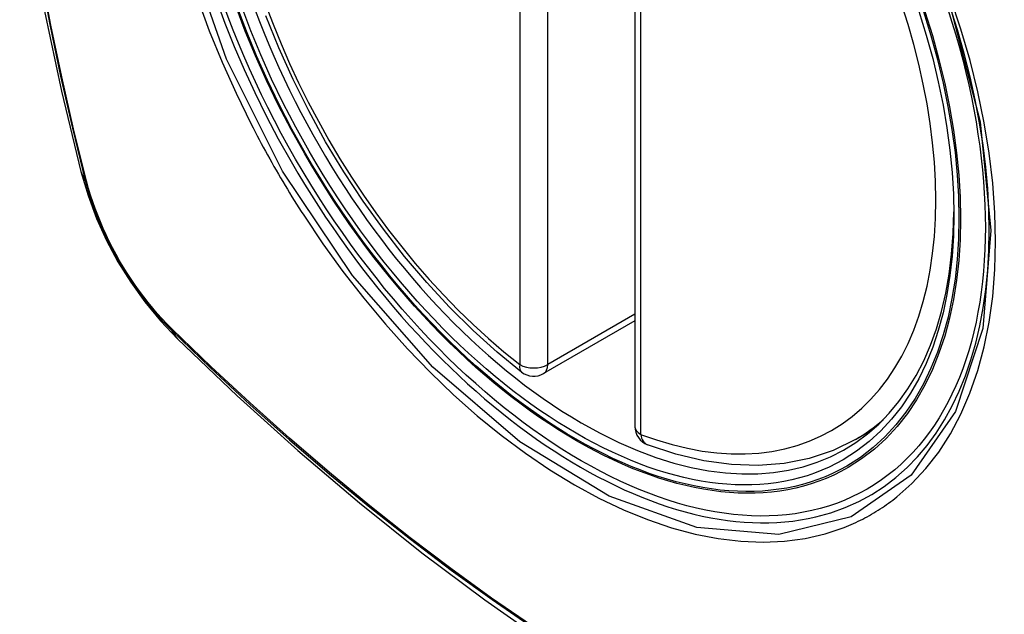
# Model space of a CAD drawing. Header units: inches. Extents: x 481 to 566.6, y 187.4 to 263.9.
# Tile 92 of 132: x 521.739 to 522.328, y 232.06 to 232.416. Entities that reach past the tile are written whole.
import ezdxf

# ---------------------------------------------------------------- set-up
doc = ezdxf.new("R2010")
doc.units = ezdxf.units.IN
doc.header["$MEASUREMENT"] = 0
doc.layers.add('Visible Edges(ANSI)', color=7, linetype='Continuous', lineweight=25)
doc.layers.add('Visible Tangent Edges(ANSI)', color=7, linetype='Continuous', lineweight=25)

msp = doc.modelspace()

# ---------------------------------------------------------------- linework, layer by layer
at = {"layer": 'Visible Edges(ANSI)'}
for p, q in [((522.10718, 232.6576), (522.10718, 232.17293)), ((522.10718, 232.23605), (522.05251, 232.20449)), ((522.23929, 232.1651), (522.24956, 232.17103))]:
    msp.add_line(p, q, dxfattribs=at)
at = {"layer": 'Visible Edges(ANSI)', "flags": 128}
for points in [[(521.77892, 233.0326), (521.76607, 232.99454), (521.75501, 232.95536), (521.74571, 232.91513), (521.73816, 232.87391), (521.73231, 232.83177), (521.72817, 232.78877), (521.72569, 232.74498), (521.72487, 232.70045), (521.72569, 232.65525), (521.72811, 232.60944), (521.73214, 232.56309), (521.73773, 232.51625), (521.74488, 232.46901), (521.75356, 232.42141), (521.76375, 232.37353), (521.77543, 232.32544)], [(522.03936, 232.20539), (522.02467, 232.2174), (522.01026, 232.23039), (521.99618, 232.24429), (521.98249, 232.25906), (521.96926, 232.27461), (521.95654, 232.29089), (521.94438, 232.30782), (521.93285, 232.32532), (521.92197, 232.34332), (521.91182, 232.36173), (521.90244, 232.38047), (521.89386, 232.39946), (521.88612, 232.41862)], [(521.77543, 232.32544), (521.77967, 232.31115), (521.78481, 232.29743), (521.79079, 232.28422), (521.7976, 232.2715), (521.80521, 232.25925), (521.81365, 232.24746), (521.82297, 232.23615), (521.83323, 232.22533)], [(521.83323, 232.22533), (521.86903, 232.19118), (521.9054, 232.15841), (521.94228, 232.1271), (521.97963, 232.09728), (522.01739, 232.06902), (522.05552, 232.04236), (522.09398, 232.01735), (522.13272, 231.99405), (522.17169, 231.97249), (522.21085, 231.95274), (522.25016, 231.93483), (522.28958, 231.91882), (522.32905, 231.90476), (522.36855, 231.89269), (522.40801, 231.88268), (522.44739, 231.87477)], [(522.23929, 232.1651), (522.22589, 232.15851), (522.21162, 232.15369), (522.19662, 232.15067), (522.18103, 232.14944), (522.16495, 232.14999), (522.14849, 232.15228), (522.13175, 232.15626), (522.11481, 232.16188)]]:
    msp.add_lwpolyline(points, dxfattribs=at)
at = {"layer": 'Visible Edges(ANSI)'}
for centre, start, end in [((522.04661, 232.21472), 232.17173, 300), ((522.11899, 232.17293), 180, 249.28185)]:
    msp.add_arc(centre, 0.01181, start, end, dxfattribs=at)
msp.add_ellipse((522.07201, 232.42993), major_axis=(-0.15994, 0.27703), ratio=0.57735, dxfattribs=at)
msp.add_ellipse((522.07549, 232.43194), major_axis=(0.15748, -0.27276), ratio=0.57735, start_param=2.363977, end_param=7.060801, dxfattribs=at)
at = {"layer": 'Visible Tangent Edges(ANSI)'}
for p, q in [((522.03825, 232.69457), (522.03825, 232.2099)), ((522.05496, 232.2099), (522.05496, 232.69457)), ((522.11064, 232.16811), (522.11064, 232.65278)), ((521.77895, 232.31932), (521.77883, 232.31977)), ((522.10718, 232.24005), (522.05496, 232.2099)), ((521.83002, 232.23111), (521.82968, 232.23144))]:
    msp.add_line(p, q, dxfattribs=at)
at = {"layer": 'Visible Tangent Edges(ANSI)', "flags": 128}
for points in [[(521.73763, 232.53565), (521.7414, 232.50549), (521.74584, 232.47508), (521.75096, 232.44443), (521.75674, 232.41358), (521.76319, 232.38254), (521.77029, 232.35134), (521.77805, 232.32001)], [(521.77883, 232.31977), (521.77106, 232.35103), (521.76394, 232.38216), (521.75748, 232.41313), (521.75168, 232.44392), (521.74655, 232.47451), (521.74209, 232.50487), (521.7383, 232.53498)], [(522.29613, 232.42374), (522.31387, 232.35525), (522.3204, 232.29009), (522.31547, 232.23145), (522.29921, 232.18181), (522.27258, 232.14366), (522.23679, 232.11879), (522.19344, 232.10823), (522.1443, 232.11243), (522.09175, 232.13118), (522.0382, 232.16368), (521.98622, 232.20835), (521.93808, 232.26328), (521.89623, 232.32564), (521.86261, 232.39273), (521.83848, 232.4618)], [(521.84535, 232.42869), (521.85229, 232.40977), (521.85994, 232.39098), (521.86829, 232.37235), (521.8773, 232.35392)], [(522.26403, 232.13065), (522.2731, 232.13865), (522.2815, 232.14762), (522.28918, 232.15753), (522.29615, 232.16841), (522.30237, 232.18021), (522.30783, 232.19286), (522.31249, 232.20629), (522.31633, 232.22045), (522.31932, 232.23526), (522.32145, 232.25072), (522.32273, 232.26685), (522.32316, 232.28357), (522.32274, 232.30079), (522.32146, 232.31843), (522.31932, 232.3364), (522.31633, 232.35468), (522.31251, 232.3732), (522.30787, 232.39191), (522.30243, 232.41076), (522.2962, 232.42967)], [(521.8773, 232.35392), (521.8785, 232.35159), (521.87971, 232.34926), (521.88092, 232.34694), (521.88215, 232.34462), (521.88339, 232.3423), (521.88464, 232.33999), (521.8859, 232.33768), (521.88717, 232.33538), (521.88845, 232.33308), (521.88974, 232.33079), (521.89104, 232.32851), (521.89235, 232.32623), (521.89367, 232.32395), (521.895, 232.32168), (521.89634, 232.31942), (521.89769, 232.31716), (521.89905, 232.31491), (521.90042, 232.31266), (521.9018, 232.31042), (521.90319, 232.30819), (521.90458, 232.30596), (521.90599, 232.30374), (521.9074, 232.30152), (521.90883, 232.29932)], [(521.77805, 232.32001), (521.77914, 232.31596), (521.78035, 232.3119), (521.78166, 232.30783), (521.78308, 232.30376), (521.7846, 232.29969), (521.78623, 232.29562), (521.78796, 232.29157), (521.78979, 232.28754), (521.79171, 232.28354), (521.79372, 232.27957), (521.79583, 232.27564), (521.79802, 232.27174), (521.80029, 232.2679), (521.80265, 232.26411), (521.80508, 232.26038), (521.80759, 232.25672), (521.81016, 232.25312), (521.81281, 232.2496), (521.81551, 232.24616), (521.81827, 232.2428), (521.82109, 232.23954), (521.82396, 232.23636), (521.82688, 232.23329), (521.82983, 232.23032)], [(521.82968, 232.23144), (521.82679, 232.23438), (521.82394, 232.2374), (521.82113, 232.24053), (521.81838, 232.24374), (521.81568, 232.24703), (521.81304, 232.2504), (521.81046, 232.25385), (521.80794, 232.25738), (521.80549, 232.26096), (521.80312, 232.26461), (521.80081, 232.26832), (521.79859, 232.27207), (521.79645, 232.27588), (521.79439, 232.27973), (521.79242, 232.28361), (521.79053, 232.28752), (521.78874, 232.29146), (521.78704, 232.29542), (521.78544, 232.2994), (521.78394, 232.30338), (521.78254, 232.30737), (521.78124, 232.31136), (521.78004, 232.31535), (521.77895, 232.31932)], [(521.90883, 232.29932), (521.92031, 232.28226), (521.93232, 232.26567), (521.94481, 232.24961), (521.95773, 232.23413), (521.97104, 232.2193), (521.98469, 232.20518), (521.99863, 232.19182), (522.0128, 232.17928), (522.02716, 232.16759), (522.04167, 232.15678), (522.05627, 232.14687), (522.07095, 232.13791), (522.08564, 232.12993), (522.10026, 232.12298), (522.11476, 232.11707), (522.1291, 232.11222), (522.14323, 232.10844), (522.15712, 232.10573), (522.17071, 232.10411), (522.18395, 232.10359), (522.1968, 232.10418), (522.2092, 232.10586), (522.22111, 232.10862), (522.2325, 232.11244)], [(521.82983, 232.23032), (521.85311, 232.20791), (521.87664, 232.1861), (521.9004, 232.16491), (521.92436, 232.14438), (521.9485, 232.12451), (521.97277, 232.10535), (521.99717, 232.08691), (522.02165, 232.06921), (522.04619, 232.05228)], [(522.04583, 232.05323), (522.02135, 232.07015), (521.99692, 232.08783), (521.97258, 232.10625), (521.94836, 232.1254), (521.92429, 232.14525), (521.90039, 232.16577), (521.87669, 232.18694), (521.85323, 232.20873), (521.83002, 232.23111)], [(522.2325, 232.11244), (522.23392, 232.11301), (522.23533, 232.11359), (522.23673, 232.11419), (522.23812, 232.1148), (522.2395, 232.11544), (522.24088, 232.11609), (522.24224, 232.11675), (522.2436, 232.11744), (522.24495, 232.11814), (522.24628, 232.11885), (522.24761, 232.11959), (522.24893, 232.12034), (522.25024, 232.12111), (522.25154, 232.12189), (522.25284, 232.12269), (522.25412, 232.12351), (522.25539, 232.12434), (522.25665, 232.12519), (522.25791, 232.12606), (522.25915, 232.12694), (522.26039, 232.12785), (522.26161, 232.12876), (522.26283, 232.1297), (522.26403, 232.13065)]]:
    msp.add_lwpolyline(points, dxfattribs=at)
at = {"layer": 'Visible Tangent Edges(ANSI)'}
for centre, major_axis, ratio, start_param, end_param in [((522.07449, 232.43137), (-0.17318, 0.29996), 0.57735, 5.05527, 10.652693), ((522.07444, 232.43134), (-0.15059, 0.26083), 0.57735, 5.66855, 8.468616), ((522.07444, 232.43134), (0.15059, -0.26083), 0.57735, 5.66855, 8.468616), ((521.8898, 232.35491), (-0.11437, -0.02947), 0.354513, 0, 0.141666), ((521.78736, 232.32292), (-0.00953, -0.00245), 0.359305, 0.141946, 0.405653), ((521.83701, 232.23693), (-0.00689, -0.00703), 0.359305, 5.877532, 6.141239), ((521.91594, 232.30965), (-0.08271, -0.08432), 0.354513, 6.141519, 6.283185), ((522.04661, 232.21472), (-0.00724, -0.00933), 0.470841, 5.569756, 6.283185), ((522.04661, 232.21472), (0.01181, 0), 0.57735, 3.926991, 5.497787), ((522.04661, 232.21472), (0.00591, -0.01023), 0.57735, 0, 0.785398), ((522.11899, 232.17293), (-0.01181, 0), 0.57735, 0, 0.785398), ((522.0828, 232.43616), (0.1565, -0.27106), 0.57735, 0, 0.111997), ((522.11899, 232.17293), (-0.00418, -0.01105), 0.667065, 5.396522, 6.283185)]:
    msp.add_ellipse(centre, major_axis=major_axis, ratio=ratio, start_param=start_param, end_param=end_param, dxfattribs=at)
for centre, major_axis in [((522.07509, 232.43171), (0.17111, -0.29637)), ((522.07211, 232.42999), (-0.1627, 0.2818)), ((522.07201, 232.42993), (0.1621, -0.28076))]:
    msp.add_ellipse(centre, major_axis=major_axis, ratio=0.57735, dxfattribs=at)

doc.saveas('drawing.dxf')
